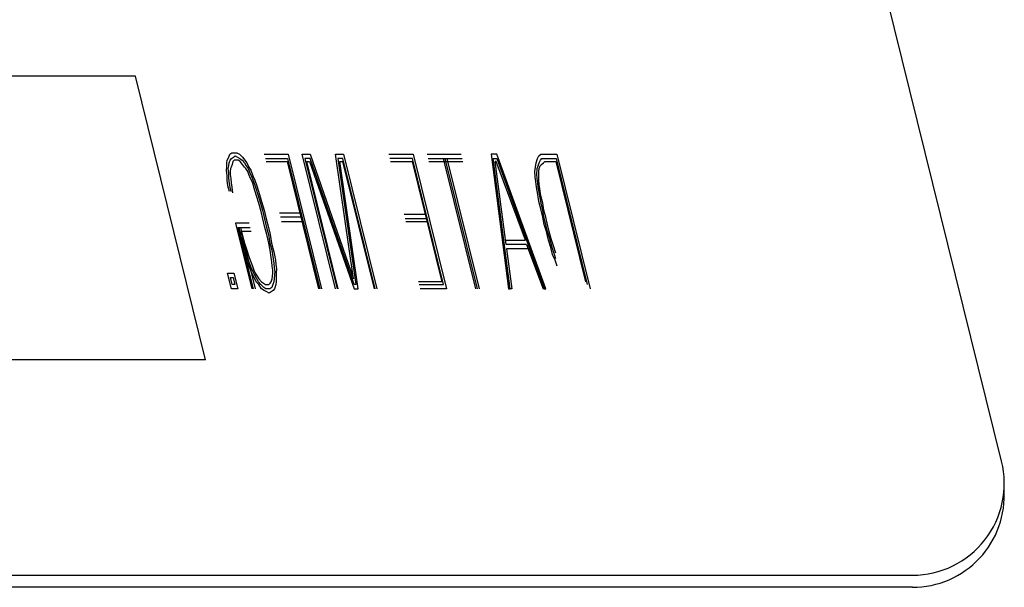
# Model space of a CAD drawing. Extents: x 2360 to 5106, y -824 to 622.
# Tile 111 of 124: x 3645.61 to 3646.281, y 501.181 to 501.567. Entities that reach past the tile are written whole.
import ezdxf

# ---------------------------------------------------------------- set-up
doc = ezdxf.new("R2010")
doc.units = 0
doc.header["$MEASUREMENT"] = 0
doc.layers.add('SPILL-BUCKET', color=1, linetype='CONTINUOUS')

msp = doc.modelspace()

# ---------------------------------------------------------------- linework, layer by layer
at = {"layer": 'SPILL-BUCKET', "color": 8, "linetype": 'Continuous'}
for p, q in [((3646.27904, 501.26655), (3646.08914, 502.03364)), ((3645.68932, 501.52872), (3645.51037, 501.52872)), ((3645.73711, 501.33567), (3645.68932, 501.52872)), ((3645.75288, 501.47363), (3645.75356, 501.47558)), ((3645.75356, 501.47558), (3645.75486, 501.47656)), ((3645.75486, 501.47656), (3645.75679, 501.47656)), ((3645.75679, 501.47656), (3645.75834, 501.47656)), ((3645.75834, 501.47656), (3645.76012, 501.47558)), ((3645.76012, 501.47558), (3645.76215, 501.47363)), ((3645.77703, 501.47558), (3645.79325, 501.47558)), ((3645.79325, 501.47558), (3645.81594, 501.38393)), ((3645.8255, 501.38393), (3645.80281, 501.47558)), ((3645.80281, 501.47558), (3645.80822, 501.47558)), ((3645.80822, 501.47558), (3645.83771, 501.39076)), ((3645.8256, 501.47558), (3645.83101, 501.47558)), ((3645.83771, 501.39076), (3645.8256, 501.47558)), ((3645.83101, 501.47558), (3645.8537, 501.38393)), ((3645.86172, 501.47558), (3645.87833, 501.47558)), ((3645.87833, 501.47558), (3645.90102, 501.38393)), ((3645.88789, 501.47558), (3645.91107, 501.47558)), ((3645.93144, 501.47558), (3645.94332, 501.38393)), ((3645.93531, 501.47558), (3645.93144, 501.47558)), ((3645.96881, 501.38393), (3645.93531, 501.47558)), ((3645.96403, 501.47461), (3645.96534, 501.47558)), ((3645.96534, 501.47558), (3645.96688, 501.47558)), ((3645.96688, 501.47558), (3645.97615, 501.47558)), ((3645.97615, 501.47558), (3645.99884, 501.38393)), ((3645.75148, 501.46681), (3645.75153, 501.46973)), ((3645.75153, 501.46973), (3645.75182, 501.47168)), ((3645.75182, 501.47168), (3645.75288, 501.47363)), ((3645.75279, 501.46778), (3645.75307, 501.46973)), ((3645.75307, 501.46973), (3645.75375, 501.47168)), ((3645.75375, 501.47168), (3645.75467, 501.47266)), ((3645.75525, 501.46876), (3645.75457, 501.46681)), ((3645.75467, 501.47266), (3645.75597, 501.47363)), ((3645.75554, 501.47071), (3645.75525, 501.46876)), ((3645.75645, 501.47168), (3645.75554, 501.47071)), ((3645.75597, 501.47363), (3645.75728, 501.47461)), ((3645.758, 501.47168), (3645.75645, 501.47168)), ((3645.75728, 501.47461), (3645.75868, 501.47363)), ((3645.75916, 501.47168), (3645.758, 501.47168)), ((3645.75868, 501.47363), (3645.76046, 501.47266)), ((3645.76056, 501.47071), (3645.75916, 501.47168)), ((3645.76046, 501.47266), (3645.76186, 501.47168)), ((3645.7622, 501.46876), (3645.76056, 501.47071)), ((3645.76186, 501.47168), (3645.7635, 501.46973)), ((3645.76215, 501.47363), (3645.7638, 501.47168)), ((3645.76346, 501.46681), (3645.7622, 501.46876)), ((3645.7635, 501.46973), (3645.76476, 501.46778)), ((3645.7638, 501.47168), (3645.76505, 501.46973)), ((3645.76505, 501.46973), (3645.76655, 501.46681)), ((3645.77775, 501.47266), (3645.79281, 501.47266)), ((3645.77823, 501.47071), (3645.79252, 501.47071)), ((3645.79252, 501.47071), (3645.81401, 501.38393)), ((3645.79281, 501.47266), (3645.81478, 501.38393)), ((3645.80469, 501.47266), (3645.82666, 501.38393)), ((3645.80817, 501.47266), (3645.80469, 501.47266)), ((3645.82743, 501.38393), (3645.80595, 501.47071)), ((3645.80595, 501.47071), (3645.80788, 501.47071)), ((3645.80788, 501.47071), (3645.83825, 501.38393)), ((3645.83829, 501.38686), (3645.80817, 501.47266)), ((3645.83057, 501.47266), (3645.8271, 501.47266)), ((3645.8271, 501.47266), (3645.83945, 501.38686)), ((3645.82835, 501.47071), (3645.83028, 501.47071)), ((3645.84095, 501.38393), (3645.82835, 501.47071)), ((3645.83028, 501.47071), (3645.85176, 501.38393)), ((3645.85254, 501.38393), (3645.83057, 501.47266)), ((3645.87789, 501.47266), (3645.86244, 501.47266)), ((3645.86293, 501.47071), (3645.8776, 501.47071)), ((3645.8776, 501.47071), (3645.89788, 501.38881)), ((3645.89913, 501.38686), (3645.87789, 501.47266)), ((3645.88861, 501.47266), (3645.91179, 501.47266)), ((3645.8891, 501.47071), (3645.91227, 501.47071)), ((3645.92101, 501.38393), (3645.89904, 501.47266)), ((3645.92216, 501.38393), (3645.9002, 501.47266)), ((3645.90136, 501.47266), (3645.92332, 501.38393)), ((3645.94447, 501.38393), (3645.93294, 501.47266)), ((3645.93294, 501.47266), (3645.93526, 501.47266)), ((3645.94163, 501.41416), (3645.93419, 501.47071)), ((3645.93497, 501.47071), (3645.93419, 501.47071)), ((3645.95481, 501.41708), (3645.93497, 501.47071)), ((3645.93526, 501.47266), (3645.96765, 501.38393)), ((3645.96172, 501.46681), (3645.96215, 501.46973)), ((3645.96215, 501.46973), (3645.96297, 501.47266)), ((3645.96297, 501.47266), (3645.96403, 501.47461)), ((3645.96341, 501.46778), (3645.96408, 501.46973)), ((3645.96408, 501.46973), (3645.96515, 501.47168)), ((3645.96495, 501.46778), (3645.96587, 501.46876)), ((3645.96515, 501.47168), (3645.96606, 501.47266)), ((3645.96587, 501.46876), (3645.96717, 501.46973)), ((3645.96606, 501.47266), (3645.96761, 501.47266)), ((3645.96717, 501.46973), (3645.96809, 501.47071)), ((3645.96761, 501.47266), (3645.97572, 501.47266)), ((3645.96809, 501.47071), (3645.97543, 501.47071)), ((3645.97543, 501.47071), (3645.99571, 501.38881)), ((3645.97572, 501.47266), (3645.99696, 501.38686)), ((3645.75119, 501.46486), (3645.75148, 501.46681)), ((3645.75177, 501.46096), (3645.75119, 501.46486)), ((3645.75249, 501.46583), (3645.75279, 501.46778)), ((3645.75283, 501.46291), (3645.75249, 501.46583)), ((3645.75279, 501.45998), (3645.75283, 501.46291)), ((3645.75404, 501.46583), (3645.75375, 501.46388)), ((3645.75375, 501.46388), (3645.75385, 501.46193)), ((3645.75385, 501.46193), (3645.75419, 501.45901)), ((3645.75457, 501.46681), (3645.75404, 501.46583)), ((3645.76447, 501.46583), (3645.76346, 501.46681)), ((3645.76572, 501.46388), (3645.76447, 501.46583)), ((3645.76476, 501.46778), (3645.76602, 501.46583)), ((3645.7666, 501.46193), (3645.76572, 501.46388)), ((3645.76602, 501.46583), (3645.76712, 501.46291)), ((3645.76655, 501.46681), (3645.7678, 501.46486)), ((3645.7677, 501.45901), (3645.7666, 501.46193)), ((3645.76712, 501.46291), (3645.76862, 501.45998)), ((3645.7678, 501.46486), (3645.76915, 501.46096)), ((3645.96128, 501.46388), (3645.96172, 501.46681)), ((3645.96147, 501.45998), (3645.96128, 501.46388)), ((3645.96254, 501.46193), (3645.96273, 501.46583)), ((3645.96288, 501.45901), (3645.96254, 501.46193)), ((3645.96273, 501.46583), (3645.96341, 501.46778)), ((3645.96394, 501.46096), (3645.96399, 501.46388)), ((3645.96399, 501.46388), (3645.96428, 501.46583)), ((3645.96428, 501.46583), (3645.96495, 501.46778)), ((3645.75172, 501.45803), (3645.75177, 501.46096)), ((3645.7523, 501.45413), (3645.75172, 501.45803)), ((3645.75312, 501.45706), (3645.75279, 501.45998)), ((3645.7537, 501.45316), (3645.75312, 501.45706)), ((3645.75419, 501.45901), (3645.75452, 501.45608)), ((3645.75452, 501.45608), (3645.75486, 501.45316)), ((3645.7692, 501.45608), (3645.7677, 501.45901)), ((3645.76862, 501.45998), (3645.76973, 501.45706)), ((3645.76915, 501.46096), (3645.77065, 501.45803)), ((3645.76992, 501.45316), (3645.7692, 501.45608)), ((3645.76973, 501.45706), (3645.77108, 501.45316)), ((3645.77065, 501.45803), (3645.772, 501.45413)), ((3645.96181, 501.45706), (3645.96147, 501.45998)), ((3645.96239, 501.45316), (3645.96181, 501.45706)), ((3645.96321, 501.45608), (3645.96288, 501.45901)), ((3645.96355, 501.45316), (3645.96321, 501.45608)), ((3645.96389, 501.45803), (3645.96394, 501.46096)), ((3645.96423, 501.45511), (3645.96389, 501.45803)), ((3645.96457, 501.45218), (3645.96423, 501.45511)), ((3645.75327, 501.45023), (3645.7523, 501.45413)), ((3645.75443, 501.45023), (3645.7537, 501.45316)), ((3645.75486, 501.45316), (3645.75544, 501.44926)), ((3645.77176, 501.44731), (3645.76992, 501.45316)), ((3645.77108, 501.45316), (3645.77268, 501.44828)), ((3645.772, 501.45413), (3645.77384, 501.44828)), ((3645.77268, 501.44828), (3645.77451, 501.44243)), ((3645.77384, 501.44828), (3645.77504, 501.44341)), ((3645.96321, 501.44828), (3645.96239, 501.45316)), ((3645.96403, 501.44341), (3645.96321, 501.44828)), ((3645.96461, 501.44731), (3645.96355, 501.45316)), ((3645.96538, 501.44731), (3645.96457, 501.45218)), ((3645.77335, 501.44243), (3645.77176, 501.44731)), ((3645.7748, 501.43658), (3645.77335, 501.44243)), ((3645.77451, 501.44243), (3645.77572, 501.43756)), ((3645.77504, 501.44341), (3645.77688, 501.43756)), ((3645.96548, 501.43756), (3645.96403, 501.44341)), ((3645.96543, 501.44243), (3645.96461, 501.44731)), ((3645.96659, 501.44243), (3645.96538, 501.44731)), ((3645.96664, 501.43756), (3645.96543, 501.44243)), ((3645.96741, 501.43756), (3645.96659, 501.44243)), ((3645.77601, 501.43171), (3645.7748, 501.43658)), ((3645.77572, 501.43756), (3645.77717, 501.43171)), ((3645.77688, 501.43756), (3645.77833, 501.43171)), ((3645.80121, 501.43561), (3645.78731, 501.43561)), ((3645.88653, 501.43463), (3645.87224, 501.43463)), ((3645.96669, 501.43268), (3645.96548, 501.43756)), ((3645.96746, 501.43268), (3645.96664, 501.43756)), ((3645.96862, 501.43268), (3645.96741, 501.43756)), ((3645.75742, 501.42878), (3645.76852, 501.38393)), ((3645.76669, 501.42878), (3645.75742, 501.42878)), ((3645.77746, 501.42586), (3645.77601, 501.43171)), ((3645.77717, 501.43171), (3645.77862, 501.42586)), ((3645.77833, 501.43171), (3645.77978, 501.42586)), ((3645.80194, 501.43268), (3645.78803, 501.43268)), ((3645.78876, 501.42976), (3645.80266, 501.42976)), ((3645.88726, 501.43171), (3645.87297, 501.43171)), ((3645.87345, 501.42976), (3645.88774, 501.42976)), ((3645.96751, 501.42781), (3645.96669, 501.43268)), ((3645.96867, 501.42781), (3645.96746, 501.43268)), ((3645.9691, 501.42293), (3645.96751, 501.42781)), ((3645.96983, 501.42781), (3645.96862, 501.43268)), ((3645.96988, 501.42293), (3645.96867, 501.42781)), ((3645.97103, 501.42293), (3645.96983, 501.42781)), ((3645.75974, 501.42098), (3645.75853, 501.42586)), ((3645.76968, 501.38393), (3645.7593, 501.42586)), ((3645.7593, 501.42586), (3645.76741, 501.42586)), ((3645.75969, 501.42586), (3645.7609, 501.42098)), ((3645.76085, 501.42586), (3645.76205, 501.42098)), ((3645.76814, 501.42293), (3645.76118, 501.42293)), ((3645.76118, 501.42293), (3645.77084, 501.38393)), ((3645.77866, 501.42098), (3645.77746, 501.42586)), ((3645.77862, 501.42586), (3645.77982, 501.42098)), ((3645.77978, 501.42586), (3645.78098, 501.42098)), ((3645.97055, 501.41708), (3645.9691, 501.42293)), ((3645.97147, 501.41806), (3645.96988, 501.42293)), ((3645.97224, 501.41806), (3645.97103, 501.42293)), ((3645.76157, 501.41513), (3645.75974, 501.42098)), ((3645.76273, 501.41513), (3645.7609, 501.42098)), ((3645.7634, 501.40928), (3645.76157, 501.41513)), ((3645.76205, 501.42098), (3645.7635, 501.41513)), ((3645.76394, 501.41026), (3645.76273, 501.41513)), ((3645.7635, 501.41513), (3645.7651, 501.41026)), ((3645.78011, 501.41513), (3645.77866, 501.42098)), ((3645.77982, 501.42098), (3645.78088, 501.41513)), ((3645.78093, 501.41026), (3645.78011, 501.41513)), ((3645.78088, 501.41513), (3645.78209, 501.41026)), ((3645.78098, 501.42098), (3645.78204, 501.41513)), ((3645.78204, 501.41513), (3645.78349, 501.40928)), ((3645.94129, 501.41708), (3645.95481, 501.41708)), ((3645.97214, 501.41221), (3645.97055, 501.41708)), ((3645.97292, 501.41221), (3645.97147, 501.41806)), ((3645.97383, 501.41318), (3645.97224, 501.41806)), ((3645.76524, 501.40343), (3645.7634, 501.40928)), ((3645.76577, 501.40441), (3645.76394, 501.41026)), ((3645.7651, 501.41026), (3645.76669, 501.40538)), ((3645.78175, 501.40538), (3645.78093, 501.41026)), ((3645.78209, 501.41026), (3645.78315, 501.40441)), ((3645.78349, 501.40928), (3645.78455, 501.40343)), ((3645.95553, 501.41416), (3645.94163, 501.41416)), ((3645.94197, 501.41123), (3645.94563, 501.38393)), ((3645.95664, 501.41123), (3645.94197, 501.41123)), ((3645.95553, 501.41416), (3645.96688, 501.38393)), ((3645.97335, 501.40733), (3645.97214, 501.41221)), ((3645.97451, 501.40733), (3645.97292, 501.41221)), ((3645.97543, 501.40831), (3645.97383, 501.41318)), ((3645.76596, 501.40051), (3645.76524, 501.40343)), ((3645.76688, 501.40148), (3645.76577, 501.40441)), ((3645.76669, 501.40538), (3645.7678, 501.40246)), ((3645.76799, 501.39856), (3645.76688, 501.40148)), ((3645.7678, 501.40246), (3645.76891, 501.39953)), ((3645.78209, 501.40246), (3645.78175, 501.40538)), ((3645.78243, 501.39953), (3645.78209, 501.40246)), ((3645.78315, 501.40441), (3645.78349, 501.40148)), ((3645.78349, 501.40148), (3645.78383, 501.39856)), ((3645.78455, 501.40343), (3645.78489, 501.40051)), ((3645.97509, 501.40343), (3645.97335, 501.40733)), ((3645.97562, 501.40441), (3645.97451, 501.40733)), ((3645.97644, 501.39953), (3645.97509, 501.40343)), ((3645.75471, 501.38393), (3645.75206, 501.39466)), ((3645.75206, 501.39466), (3645.75631, 501.39466)), ((3645.75631, 501.39466), (3645.75896, 501.38393)), ((3645.76746, 501.39758), (3645.76596, 501.40051)), ((3645.76857, 501.39466), (3645.76746, 501.39758)), ((3645.76949, 501.39563), (3645.76799, 501.39856)), ((3645.77007, 501.39173), (3645.76857, 501.39466)), ((3645.76891, 501.39953), (3645.77002, 501.39661)), ((3645.77036, 501.39368), (3645.76949, 501.39563)), ((3645.77002, 501.39661), (3645.77089, 501.39466)), ((3645.77089, 501.39466), (3645.77214, 501.39271)), ((3645.78277, 501.39661), (3645.78243, 501.39953)), ((3645.78257, 501.39271), (3645.78286, 501.39466)), ((3645.78286, 501.39466), (3645.78277, 501.39661)), ((3645.78383, 501.39856), (3645.78417, 501.39563)), ((3645.78417, 501.39563), (3645.78388, 501.39368)), ((3645.78489, 501.40051), (3645.78523, 501.39758)), ((3645.78518, 501.39466), (3645.78513, 501.39173)), ((3645.78523, 501.39758), (3645.78518, 501.39466)), ((3645.75515, 501.38686), (3645.75394, 501.39173)), ((3645.75394, 501.39173), (3645.75587, 501.39173)), ((3645.75587, 501.39173), (3645.75708, 501.38686)), ((3645.77156, 501.38881), (3645.77007, 501.39173)), ((3645.77185, 501.39076), (3645.77036, 501.39368)), ((3645.7732, 501.38686), (3645.77156, 501.38881)), ((3645.77311, 501.38881), (3645.77185, 501.39076)), ((3645.77214, 501.39271), (3645.7734, 501.39076)), ((3645.77475, 501.38686), (3645.77311, 501.38881)), ((3645.7734, 501.39076), (3645.77504, 501.38881)), ((3645.77504, 501.38881), (3645.77644, 501.38783)), ((3645.77644, 501.38783), (3645.77784, 501.38686)), ((3645.78016, 501.38686), (3645.78108, 501.38783)), ((3645.78108, 501.38783), (3645.78161, 501.38881)), ((3645.78161, 501.38881), (3645.78228, 501.39076)), ((3645.78228, 501.39076), (3645.78257, 501.39271)), ((3645.78354, 501.38881), (3645.78286, 501.38686)), ((3645.78383, 501.39076), (3645.78354, 501.38881)), ((3645.78388, 501.39368), (3645.78383, 501.39076)), ((3645.78508, 501.38881), (3645.78479, 501.38686)), ((3645.78513, 501.39173), (3645.78508, 501.38881)), ((3645.89788, 501.38881), (3645.88204, 501.38881)), ((3645.75896, 501.38393), (3645.75471, 501.38393)), ((3645.75708, 501.38686), (3645.75515, 501.38686)), ((3645.77509, 501.38393), (3645.7732, 501.38686)), ((3645.77678, 501.38491), (3645.77475, 501.38686)), ((3645.77688, 501.38296), (3645.77509, 501.38393)), ((3645.77818, 501.38393), (3645.77678, 501.38491)), ((3645.77866, 501.38198), (3645.77688, 501.38296)), ((3645.77784, 501.38686), (3645.779, 501.38686)), ((3645.77972, 501.38393), (3645.77818, 501.38393)), ((3645.78045, 501.38101), (3645.77866, 501.38198)), ((3645.779, 501.38686), (3645.78016, 501.38686)), ((3645.78088, 501.38393), (3645.77972, 501.38393)), ((3645.78175, 501.38198), (3645.78045, 501.38101)), ((3645.78218, 501.38491), (3645.78088, 501.38393)), ((3645.78306, 501.38296), (3645.78175, 501.38198)), ((3645.78286, 501.38686), (3645.78218, 501.38491)), ((3645.78397, 501.38393), (3645.78306, 501.38296)), ((3645.78479, 501.38686), (3645.78397, 501.38393)), ((3645.83825, 501.38393), (3645.84095, 501.38393)), ((3645.83945, 501.38686), (3645.83829, 501.38686)), ((3645.88252, 501.38686), (3645.89913, 501.38686)), ((3645.90102, 501.38393), (3645.88325, 501.38393)), ((3645.94332, 501.38393), (3645.94447, 501.38393)), ((3645.94563, 501.38393), (3645.94447, 501.38393)), ((3645.96765, 501.38393), (3645.96688, 501.38393)), ((3645.96765, 501.38393), (3645.96881, 501.38393)), ((3645.73711, 501.33567), (3645.55816, 501.33567)), ((3645.38997, 501.18903), (3646.21837, 501.18903)), ((3646.21837, 501.18075), (3645.36144, 501.18075))]:
    msp.add_line(p, q, dxfattribs=at)
for centre, end in [((3646.21837, 501.25153), 13.90415), ((3646.21837, 501.24325), 3.79735)]:
    msp.add_arc(centre, 0.0625, 270, end, dxfattribs=at)

doc.saveas('drawing.dxf')
